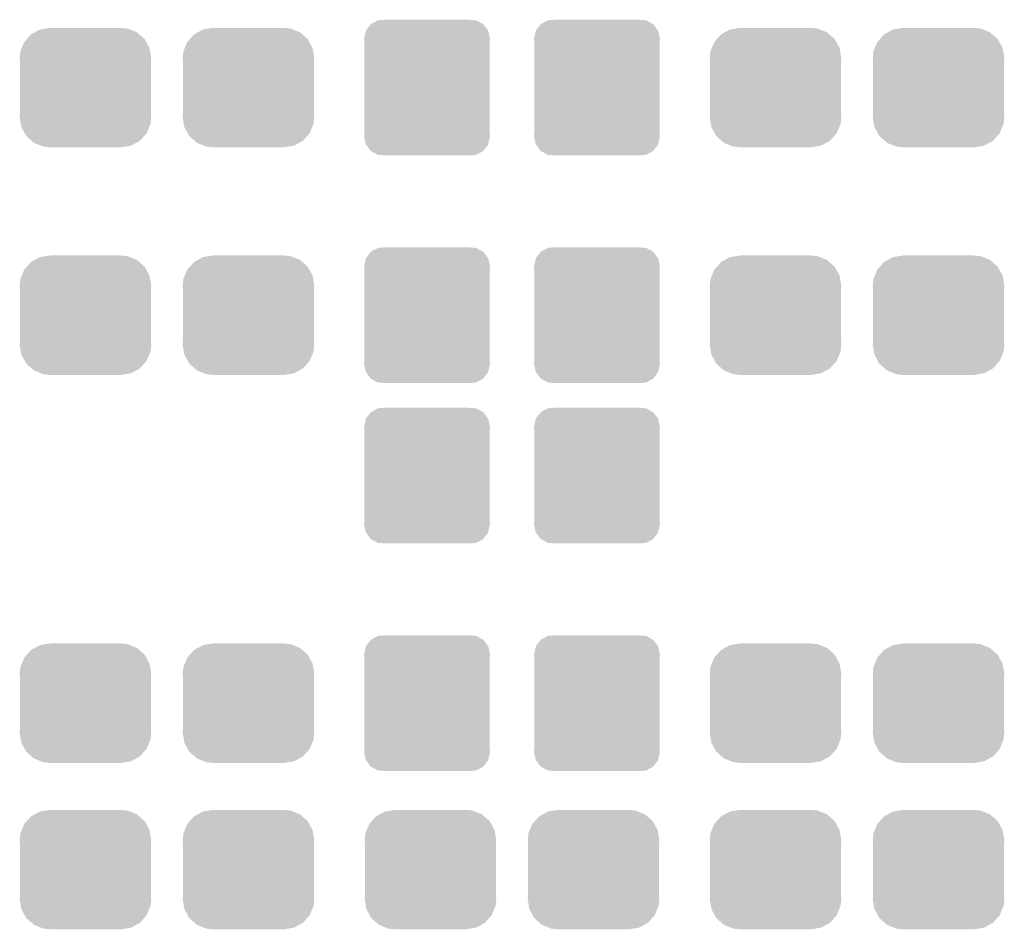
# Model space of a CAD drawing. Extents: x -1.3 to 24.2, y -3.9 to 56.
# Tile 29 of 45: x 4.4 to 10.2, y 35 to 40.3. Entities that reach past the tile are written whole.
import ezdxf

# ---------------------------------------------------------------- set-up
doc = ezdxf.new("R2010")
doc.units = 0
doc.layers.get('0').update_dxf_attribs({"linetype": 'CONTINUOUS'})
doc.layers.add('LIFE_METRICS_CLICK_V101_GTS', color=8, linetype='CONTINUOUS')

# ---------------------------------------------------------------- blocks, each defined once
blk = doc.blocks.new('CUSTOM_44')
for points in [[(-0.233628, 0.347838), (-0.20955, 0.35179), (0.247972, 0.347838), (0.20955, 0.35179)], [(-0.34504, 0.286174), (-0.320744, 0.31339), (0.348152, 0.286174), (0.317222, 0.31339)], [(-0.320744, 0.31339), (-0.298526, 0.325596), (0.317222, 0.31339), (0.30335, 0.325596)], [(-0.298526, 0.325596), (-0.268438, 0.342124), (0.30335, 0.325596), (0.2622, 0.342124)], [(-0.268438, 0.342124), (-0.233628, 0.347838), (0.2622, 0.342124), (0.247972, 0.347838)], [(-0.383124, 0.213652), (-0.37475, 0.234078), (0.380766, 0.213652), (0.377262, 0.234078)], [(-0.37475, 0.234078), (-0.360486, 0.26887), (0.377262, 0.234078), (0.357822, 0.26887)], [(-0.360486, 0.26887), (-0.34504, 0.286174), (0.357822, 0.26887), (0.348152, 0.286174)], [(-0.38735, 0.17526), (-0.383124, 0.213652), (0.38735, 0.17526), (0.380766, 0.213652)], [(-0.38608, 0.154124), (-0.38735, 0.17526), (0.38608, 0.154124), (0.38735, 0.17526)], [(-0.38608, -0.154124), (-0.38608, 0.154124), (0.38608, -0.154124), (0.38608, 0.154124)], [(-0.38735, -0.17526), (-0.38608, -0.154124), (0.38735, -0.17526), (0.38608, -0.154124)], [(-0.380764, -0.213652), (-0.38735, -0.17526), (0.383124, -0.213652), (0.38735, -0.17526)], [(-0.377262, -0.234078), (-0.380764, -0.213652), (0.374748, -0.234078), (0.383124, -0.213652)], [(-0.35782, -0.26887), (-0.377262, -0.234078), (0.360486, -0.26887), (0.374748, -0.234078)], [(-0.348152, -0.286174), (-0.35782, -0.26887), (0.345038, -0.286174), (0.360486, -0.26887)], [(-0.31722, -0.31339), (-0.348152, -0.286174), (0.320744, -0.31339), (0.345038, -0.286174)], [(-0.30335, -0.325596), (-0.31722, -0.31339), (0.298524, -0.325596), (0.320744, -0.31339)], [(-0.262198, -0.342124), (-0.30335, -0.325596), (0.268438, -0.342124), (0.298524, -0.325596)], [(-0.247972, -0.347838), (-0.262198, -0.342124), (0.233626, -0.347838), (0.268438, -0.342124)], [(-0.20955, -0.35179), (-0.247972, -0.347838), (0.20955, -0.35179), (0.233626, -0.347838)]]:
    blk.add_solid(points)
blk = doc.blocks.new('CUSTOM_113')
for points in [[(-0.359324, 0.337018), (-0.33156, 0.3725), (0.358484, 0.337018), (0.332414, 0.3725)], [(-0.33156, 0.3725), (-0.32979, 0.374762), (0.332414, 0.3725), (0.328416, 0.374762)], [(-0.32979, 0.374762), (-0.289258, 0.396092), (0.328416, 0.374762), (0.290698, 0.396092)], [(-0.289258, 0.396092), (-0.28738, 0.39708), (0.290698, 0.396092), (0.27793, 0.39708)], [(-0.28738, 0.39708), (-0.239548, 0.40005), (0.27793, 0.39708), (0.239548, 0.40005)], [(-0.37084, 0.28702), (-0.360048, 0.333878), (0.37084, 0.28702), (0.36079, 0.333878)], [(-0.360048, 0.333878), (-0.359324, 0.337018), (0.36079, 0.333878), (0.358484, 0.337018)], [(-0.369594, 0.270374), (-0.37084, 0.28702), (0.36957, 0.270374), (0.37084, 0.28702)], [(-0.36957, 0.270028), (-0.369594, 0.270374), (0.36957, 0.270028), (0.36957, 0.270374)], [(-0.36957, -0.270028), (-0.36957, 0.270028), (0.36957, -0.270028), (0.36957, 0.270028)], [(-0.37084, -0.28702), (-0.369576, -0.270108), (0.37084, -0.28702), (0.36957, -0.270108)], [(-0.360792, -0.333878), (-0.37084, -0.28702), (0.360048, -0.333878), (0.37084, -0.28702)], [(-0.369576, -0.270108), (-0.36957, -0.270028), (0.36957, -0.270108), (0.36957, -0.270028)], [(-0.358486, -0.337014), (-0.360792, -0.333878), (0.359326, -0.337014), (0.360048, -0.333878)], [(-0.332416, -0.3725), (-0.358486, -0.337014), (0.33156, -0.3725), (0.359326, -0.337014)], [(-0.32842, -0.37476), (-0.332416, -0.3725), (0.329792, -0.37476), (0.33156, -0.3725)], [(-0.290702, -0.396094), (-0.32842, -0.37476), (0.289248, -0.396094), (0.329792, -0.37476)], [(-0.277978, -0.397078), (-0.290702, -0.396094), (0.28738, -0.397078), (0.289248, -0.396094)], [(-0.239548, -0.40005), (-0.277978, -0.397078), (0.239548, -0.40005), (0.28738, -0.397078)]]:
    blk.add_solid(points)

msp = doc.modelspace()

# ---------------------------------------------------------------- block references
at = {"layer": 'LIFE_METRICS_CLICK_V101_GTS'}
for name, p in [('CUSTOM_113', (6.76402, 39.91356)), ('CUSTOM_113', (7.76478, 39.91356)), ('CUSTOM_44', (4.75234, 39.91356)), ('CUSTOM_44', (5.71246, 39.91356)), ('CUSTOM_44', (8.81634, 39.91356)), ('CUSTOM_44', (9.77646, 39.91356)), ('CUSTOM_113', (6.76402, 38.57244)), ('CUSTOM_113', (7.76478, 38.57244)), ('CUSTOM_44', (4.75234, 38.57244)), ('CUSTOM_44', (5.71246, 38.57244)), ('CUSTOM_44', (8.81634, 38.57244)), ('CUSTOM_44', (9.77646, 38.57244)), ('CUSTOM_113', (6.76402, 37.62756)), ('CUSTOM_113', (7.76478, 37.62756)), ('CUSTOM_113', (6.76402, 36.28644)), ('CUSTOM_113', (7.76478, 36.28644)), ('CUSTOM_44', (4.75234, 36.28644)), ('CUSTOM_44', (5.71246, 36.28644)), ('CUSTOM_44', (8.81634, 36.28644)), ('CUSTOM_44', (9.77646, 36.28644)), ('CUSTOM_44', (4.75234, 35.306)), ('CUSTOM_44', (5.71246, 35.306)), ('CUSTOM_44', (6.78434, 35.306)), ('CUSTOM_44', (7.74446, 35.306)), ('CUSTOM_44', (8.81634, 35.306)), ('CUSTOM_44', (9.77646, 35.306))]:
    msp.add_blockref(name, p, dxfattribs=at)

doc.saveas('drawing.dxf')
